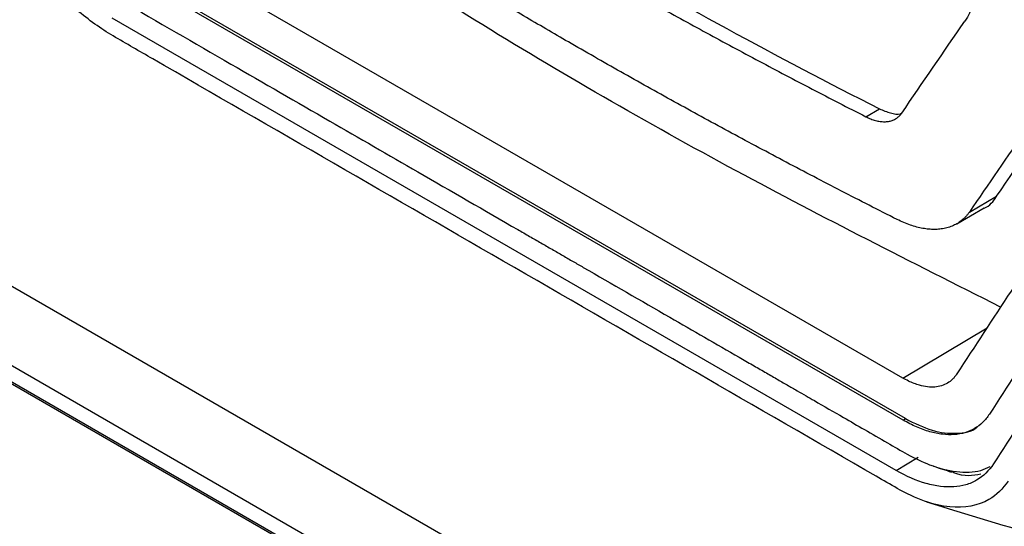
# Model space of a CAD drawing. Header units: millimetres. Extents: x -1263 to 1500, y -1080 to 1468.
# Tile 135 of 166: x 1047 to 1098, y 931 to 957. Entities that reach past the tile are written whole.
import ezdxf

# ---------------------------------------------------------------- set-up
doc = ezdxf.new("R2010")
doc.units = ezdxf.units.MM

msp = doc.modelspace()

# ---------------------------------------------------------------- linework, layer by layer
at = {"color": 7, "linetype": 'Continuous', "lineweight": 25}
for p, q in [((1004.938, 967.272), (1117.343, 902.382)), ((1093.148, 938.41), (1052.231, 962.03)), ((1093.16, 936.211), (1052.223, 959.843)), ((1093.289, 936.288), (1052.352, 959.921)), ((1092.796, 933.581), (1051.852, 957.218)), ((1080.814, 919.304), (1018.211, 955.444)), ((1091.217, 952.069), (1091.927, 952.479)), ((1027.949, 948.879), (1073.183, 922.766)), ((1096.627, 947.086), (1098.051, 947.908)), ((1095.968, 946.47), (1097.401, 947.297)), ((1093.16, 936.211), (1093.289, 936.288)), ((1092.796, 933.581), (1093.958, 934.275))]:
    msp.add_line(p, q, dxfattribs=at)
at = {"color": 250, "linetype": 'Continuous', "lineweight": 25}
for p, q in [((1027.888, 949.015), (1073.182, 922.868)), ((1093.148, 938.41), (1097.549, 941.039))]:
    msp.add_line(p, q, dxfattribs=at)
at = {"color": 7, "linetype": 'Continuous', "lineweight": 25}
for points, knots in [([(1061.443, 970.076), (1066.194, 966.972), (1071.125, 963.943), (1081.302, 958.068), (1086.549, 955.221), (1091.927, 952.479)], [0, 0, 0, 0, 0.5, 0.5, 1, 1, 1, 1]), ([(1060.732, 969.666), (1061.148, 969.396), (1061.978, 968.855), (1063.233, 968.049), (1064.494, 967.247), (1065.762, 966.449), (1067.038, 965.655), (1068.321, 964.866), (1069.61, 964.08), (1070.907, 963.298), (1072.212, 962.521), (1073.523, 961.747), (1074.841, 960.978), (1076.166, 960.213), (1077.499, 959.452), (1078.839, 958.695), (1080.185, 957.942), (1081.539, 957.194), (1082.9, 956.449), (1084.268, 955.709), (1085.644, 954.972), (1087.026, 954.24), (1088.416, 953.512), (1089.812, 952.788), (1090.748, 952.308), (1091.217, 952.069)], [0, 0, 0, 0, 0.043526, 0.08704, 0.130541, 0.174032, 0.217513, 0.260987, 0.304453, 0.347914, 0.39137, 0.434823, 0.478275, 0.521725, 0.565177, 0.60863, 0.652086, 0.695547, 0.739013, 0.782487, 0.825968, 0.869459, 0.91296, 0.956474, 1, 1, 1, 1]), ([(1092.85, 946.698), (1092.364, 946.945), (1091.39, 947.438), (1089.94, 948.183), (1088.496, 948.933), (1087.06, 949.688), (1085.631, 950.447), (1084.209, 951.21), (1082.795, 951.978), (1081.388, 952.751), (1079.988, 953.528), (1078.596, 954.31), (1077.211, 955.096), (1075.506, 956.075), (1073.488, 957.251), (1071.167, 958.629), (1068.87, 960.02), (1066.596, 961.423), (1064.345, 962.839), (1062.116, 964.267), (1060.65, 965.229), (1059.916, 965.71)], [0, 0, 0, 0, 0.041675, 0.083344, 0.125008, 0.16667, 0.208329, 0.249988, 0.291648, 0.333309, 0.374974, 0.416643, 0.458318, 0.500001, 0.571442, 0.642869, 0.714287, 0.785703, 0.857122, 0.928553, 1, 1, 1, 1]), ([(1098.254, 942.12), (1093.609, 944.462), (1084.12, 949.245), (1070.645, 957.029), (1062.167, 962.632), (1057.929, 965.433)], [0, 0, 0, 0, 0.3241383, 0.6621583, 1, 1, 1, 1]), ([(1051.911, 956.288), (1051.269, 956.664), (1050.051, 957.528), (1048.161, 959.439), (1047.061, 960.981), (1046.18, 962.453), (1045.867, 963.048), (1045.593, 963.656)], [0.36846592, 0.36846592, 0.36846592, 0.36846592, 0.37745678, 0.38568751, 0.39610547, 0.39610547, 0.40290911, 0.40290911, 0.40290911, 0.40290911]), ([(1052.33, 958.126), (1054.239, 957.025), (1057.87, 954.929), (1063.035, 951.947), (1068.032, 949.062), (1071.511, 947.054), (1073.653, 945.817), (1074.247, 945.474), (1074.825, 945.141), (1075.386, 944.817), (1075.93, 944.503), (1077.791, 943.429), (1080.68, 941.761), (1083.625, 940.061), (1085.283, 939.104), (1085.933, 938.729), (1086.538, 938.379), (1087.099, 938.055), (1087.615, 937.757), (1088.087, 937.485), (1088.893, 937.019), (1089.91, 936.433), (1091.182, 935.696), (1092.294, 935.062), (1093.432, 934.381), (1094.666, 933.783), (1095.975, 933.472), (1097.048, 933.469), (1097.555, 933.71), (1097.718, 933.787)], [0, 0, 0, 0, 0.124589, 0.236981, 0.337176, 0.4507574, 0.4640574, 0.476993, 0.4895641, 0.5017708, 0.5136131, 0.5250909, 0.6232364, 0.7022231, 0.7173215, 0.7314545, 0.7446219, 0.7568238, 0.7680602, 0.778331, 0.7876364, 0.8206894, 0.8446777, 0.8706738, 0.8932823, 0.9188843, 0.9517004, 0.9845168, 1, 1, 1, 1]), ([(1092.863, 932.64), (1092.496, 932.852), (1092.13, 933.063), (1079.169, 940.545), (1066.574, 947.816), (1053.29, 955.485), (1052.601, 955.883), (1051.911, 956.288)], [0.4029091, 0.4029091, 0.4029091, 0.4029091, 0.4080437, 0.4080437, 0.5844696, 0.5844696, 0.5941274, 0.5941274, 0.5941274, 0.5941274]), ([(1101.899, 954.686), (1101.132, 953.599), (1099.324, 951.036), (1097.613, 948.53), (1096.627, 947.086)], [0, 0, 0, 0, 0.4238487, 1, 1, 1, 1]), ([(1098.051, 947.908), (1099.301, 949.743), (1100.569, 951.605), (1101.911, 953.509), (1101.93, 953.536)], [0, 0, 0, 0, 0.985871, 1, 1, 1, 1]), ([(1091.927, 952.479), (1092.121, 952.397), (1092.504, 952.237), (1092.896, 952.179), (1093.058, 952.23), (1093.074, 952.236)], [0, 0, 0, 0, 0.478721, 0.946273, 1, 1, 1, 1]), ([(1091.217, 952.069), (1091.26, 952.047), (1091.347, 952.005), (1091.475, 951.951), (1091.6, 951.905), (1091.724, 951.868), (1091.845, 951.84), (1091.963, 951.819), (1092.079, 951.807), (1092.19, 951.803), (1092.296, 951.807), (1092.399, 951.82), (1092.498, 951.84), (1092.592, 951.868), (1092.681, 951.903), (1092.764, 951.946), (1092.842, 951.995), (1092.914, 952.051), (1092.981, 952.113), (1093.043, 952.182), (1093.079, 952.233), (1093.097, 952.258)], [0, 0, 0, 0, 0.055359, 0.110097, 0.164402, 0.218453, 0.272442, 0.326491, 0.380196, 0.433324, 0.486033, 0.538551, 0.591044, 0.643367, 0.695362, 0.746878, 0.797881, 0.84855, 0.899031, 0.949467, 1, 1, 1, 1]), ([(1097.391, 947.293), (1097.394, 947.294), (1097.691, 947.387), (1097.872, 947.649), (1098.051, 947.908)], [0, 0, 0, 0, 0.010669, 1, 1, 1, 1]), ([(1096.627, 947.086), (1096.6, 947.048), (1096.546, 946.97), (1096.456, 946.864), (1096.36, 946.764), (1096.259, 946.672), (1096.151, 946.587), (1096.037, 946.509), (1095.917, 946.439), (1095.791, 946.376), (1095.658, 946.322), (1095.52, 946.276), (1095.377, 946.238), (1095.229, 946.209), (1095.039, 946.184), (1094.799, 946.171), (1094.505, 946.184), (1094.197, 946.226), (1093.875, 946.297), (1093.543, 946.399), (1093.2, 946.529), (1092.968, 946.641), (1092.85, 946.698)], [0, 0, 0, 0, 0.038089, 0.076058, 0.113968, 0.151881, 0.189857, 0.227958, 0.266255, 0.30485, 0.343705, 0.38275, 0.421774, 0.460742, 0.499721, 0.568094, 0.637671, 0.708631, 0.780187, 0.852299, 0.925421, 1, 1, 1, 1]), ([(1095.972, 938.623), (1095.935, 938.571), (1095.865, 938.475), (1095.715, 938.299), (1095.493, 938.13), (1095.18, 937.994), (1094.828, 937.928), (1094.442, 937.936), (1094.073, 938.01), (1093.738, 938.122), (1093.445, 938.247), (1093.247, 938.356), (1093.148, 938.41)], [0, 0, 0, 0, 0.067787, 0.125109, 0.249298, 0.374889, 0.499533, 0.62409, 0.749528, 0.833596, 0.916868, 1, 1, 1, 1]), ([(1097.67, 936.522), (1097.616, 936.443), (1097.509, 936.287), (1097.26, 936.019), (1096.903, 935.748), (1096.404, 935.532), (1095.839, 935.434), (1095.222, 935.449), (1094.671, 935.563), (1094.215, 935.711), (1093.866, 935.85), (1093.515, 936.014), (1093.279, 936.145), (1093.16, 936.211)], [0, 0, 0, 0, 0.062825, 0.125169, 0.249421, 0.374036, 0.499631, 0.624994, 0.749727, 0.812926, 0.875526, 0.937793, 1, 1, 1, 1]), ([(1093.289, 936.288), (1093.763, 936.052), (1094.711, 935.579), (1095.968, 935.488), (1096.768, 935.597), (1097.036, 935.86), (1097.044, 935.868)], [0, 0, 0, 0, 0.328807, 0.658938, 0.989107, 1, 1, 1, 1]), ([(1097.887, 933.925), (1097.642, 933.572), (1097.354, 933.281), (1096.832, 932.972), (1096.641, 932.89), (1096.239, 932.773), (1096.028, 932.737), (1095.586, 932.709), (1095.355, 932.717), (1094.874, 932.776), (1094.623, 932.828), (1093.862, 933.044), (1093.338, 933.268), (1092.796, 933.581)], [0, 0, 0, 0, 0.25, 0.25, 0.375, 0.375, 0.5, 0.5, 0.625, 0.625, 0.75, 0.75, 1, 1, 1, 1]), ([(1094.757, 933.805), (1094.912, 933.752), (1095.223, 933.645), (1095.538, 933.545), (1095.695, 933.495)], [0, 0, 0, 0, 0.501443, 1, 1, 1, 1]), ([(1097.221, 933.379), (1096.804, 933.305), (1096.336, 933.221), (1095.663, 933.527), (1095.59, 933.56)], [0, 0, 0, 0, 0.890596, 1, 1, 1, 1]), ([(1098.646, 933.027), (1098.378, 932.614), (1098.046, 932.289), (1097.079, 931.733), (1095.611, 931.462), (1093.828, 932.083), (1092.863, 932.64)], [0.59412739, 0.59412739, 0.59412739, 0.59412739, 0.60276741, 0.60276741, 0.61517386, 0.62868786, 0.62868786, 0.62868786, 0.62868786]), ([(1094.386, 931.944), (1096.505, 931.292), (1100.814, 929.968), (1105.375, 928.76), (1107.691, 928.147)], [0, 0, 0, 0, 0.4920204, 1, 1, 1, 1])]:
    msp.add_open_spline(points, degree=3, knots=knots, dxfattribs=at)
for points in [[(1096.795, 957.977), (1096.711, 957.626), (1096.578, 957.319), (1096.396, 957.057)], [(1093.097, 952.258), (1094.177, 953.846), (1095.276, 955.446), (1096.396, 957.057)], [(1101.683, 947.321), (1099.744, 944.4), (1097.84, 941.501), (1095.972, 938.623)], [(1103.371, 945.223), (1101.436, 942.301), (1099.536, 939.401), (1097.67, 936.522)], [(1103.583, 942.627), (1101.649, 939.705), (1099.75, 936.805), (1097.887, 933.925)]]:
    msp.add_open_spline(points, degree=3, dxfattribs=at)

doc.saveas('drawing.dxf')
